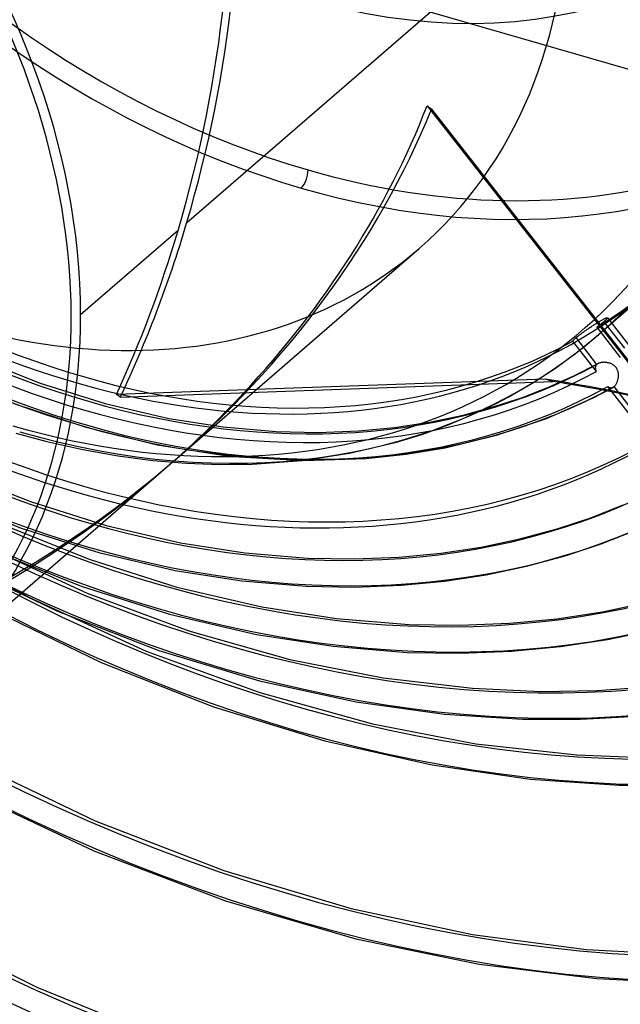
# Model space of a CAD drawing. Header units: millimetres. Extents: x -240 to 234, y -303 to 298.
# Tile 43 of 77: x 4 to 47, y -92 to -22. Entities that reach past the tile are written whole.
import ezdxf

# ---------------------------------------------------------------- set-up
doc = ezdxf.new("R2010")
doc.units = ezdxf.units.MM
doc.layers.add('MAIN-1', color=7, linetype='Continuous')
doc.layers.add('MAIN-2', color=7, linetype='Continuous')

msp = doc.modelspace()

# ---------------------------------------------------------------- linework, layer by layer
at = {"layer": 'MAIN-1'}
for p, q in [((15.662, -36.811), (8.676, -42.861)), ((42.004, -47.456), (11.243, -48.571)), ((11.521, -48.76), (42.566, -47.635)), ((42.566, -47.635), (42.004, -47.456)), ((-1.972, -68.348), (14.818, -53.807))]:
    msp.add_line(p, q, dxfattribs=at)
for centre, major_axis, ratio, start_param, end_param in [((-0.5, -0.433), (139.441, -161.013), 0.75, 0.713724, 3.45689), ((-5.75, -4.98), (-132.567, 153.076), 0.75, -2.427868, -0.857072), ((-50, -43.301), (-132.567, 153.076), 0.75, -3.141592, -0.857072), ((-50, -43.301), (131.913, -152.32), 0.75, 0, 2.284521), ((-22.309, -19.32), (-10.515, -60.849), 0.664338, 1.39549, 2.48607), ((-34.95, -30.268), (-32.978, 38.08), 0.75, -2.427868, -0.857072), ((-35.2, -30.484), (-32.651, 37.702), 0.75, 2.683771, 5.426113), ((-22.309, -19.32), (-10.515, -60.849), 0.664338, 1.187214, 1.39549), ((-34.95, -30.268), (-32.978, 38.08), 0.75, -3.141593, -2.427868), ((-1.945, -251.822), (63.688, 199.648), 0.807621, 0, 0.119872), ((-1.383, -252.001), (63.688, 199.648), 0.807621, 0.001742, 0.119872), ((-48.739, -42.21), (63.532, -10.978), 0.170728, 0.353077, 0.366595), ((-22.309, -19.32), (54.279, 30.115), 0.802182, -1.322517, -1.187458)]:
    msp.add_ellipse(centre, major_axis=major_axis, ratio=ratio, start_param=start_param, end_param=end_param, dxfattribs=at)
at = {"layer": 'MAIN-2'}
for p, q in [((-6.381, -9.517), (77.381, -33.697)), ((43.626, -12.594), (16.28, -36.276)), ((33.54, -27.847), (50.153, -49.084)), ((33.852, -28.084), (50.305, -49.118)), ((15.437, -53.271), (32.978, -38.08)), ((49.919, -40.735), (45.852, -44.257)), ((46.332, -43.096), (46.359, -43.084)), ((46.359, -43.084), (46.383, -43.074)), ((46.383, -43.074), (46.405, -43.066)), ((46.405, -43.066), (46.423, -43.061)), ((46.423, -43.061), (46.439, -43.057)), ((46.439, -43.057), (46.452, -43.055)), ((46.452, -43.055), (46.462, -43.054)), ((46.462, -43.054), (46.47, -43.056)), ((46.472, -43.085), (46.465, -43.098)), ((46.47, -43.056), (46.475, -43.06)), ((46.476, -43.074), (46.472, -43.085)), ((46.475, -43.06), (46.477, -43.066)), ((46.475, -43.06), (48.492, -45.659)), ((46.477, -43.066), (46.476, -43.074)), ((45.15, -43.808), (45.208, -43.769)), ((45.208, -43.769), (45.268, -43.729)), ((45.268, -43.729), (45.327, -43.69)), ((45.327, -43.69), (45.387, -43.65)), ((45.387, -43.65), (45.447, -43.612)), ((45.447, -43.612), (45.507, -43.573)), ((45.507, -43.573), (45.565, -43.536)), ((45.565, -43.536), (45.623, -43.499)), ((45.623, -43.499), (45.68, -43.464)), ((45.68, -43.464), (45.736, -43.43)), ((45.772, -43.703), (45.719, -43.744)), ((45.719, -43.744), (47.404, -45.915)), ((45.736, -43.43), (45.79, -43.396)), ((45.825, -43.663), (45.772, -43.703)), ((45.79, -43.396), (45.843, -43.365)), ((45.876, -43.623), (45.825, -43.663)), ((45.843, -43.365), (45.894, -43.334)), ((45.925, -43.584), (45.876, -43.623)), ((45.894, -43.334), (45.942, -43.306)), ((45.973, -43.546), (45.925, -43.584)), ((45.942, -43.306), (45.989, -43.278)), ((46.019, -43.509), (45.973, -43.546)), ((45.989, -43.278), (46.034, -43.253)), ((46.063, -43.473), (46.019, -43.509)), ((46.034, -43.253), (46.077, -43.228)), ((46.106, -43.438), (46.063, -43.473)), ((46.077, -43.228), (46.119, -43.205)), ((46.145, -43.405), (46.106, -43.438)), ((46.119, -43.205), (46.16, -43.183)), ((46.183, -43.373), (46.145, -43.405)), ((46.16, -43.183), (46.199, -43.162)), ((46.218, -43.343), (46.183, -43.373)), ((46.199, -43.162), (46.235, -43.143)), ((46.255, -43.311), (46.218, -43.343)), ((46.218, -43.343), (47.701, -45.253)), ((46.235, -43.143), (46.27, -43.125)), ((46.289, -43.281), (46.255, -43.311)), ((46.27, -43.125), (46.302, -43.11)), ((46.321, -43.251), (46.289, -43.281)), ((46.302, -43.11), (46.332, -43.096)), ((46.35, -43.224), (46.321, -43.251)), ((46.377, -43.198), (46.35, -43.224)), ((46.401, -43.173), (46.377, -43.198)), ((46.422, -43.151), (46.401, -43.173)), ((46.44, -43.131), (46.422, -43.151)), ((46.454, -43.114), (46.44, -43.131)), ((46.465, -43.098), (46.454, -43.114)), ((44.198, -44.521), (44.235, -44.489)), ((44.235, -44.489), (44.271, -44.458)), ((45.722, -46.405), (44.235, -44.489)), ((44.271, -44.458), (44.309, -44.426)), ((44.309, -44.426), (44.35, -44.392)), ((44.332, -45.503), (45.853, -44.257)), ((44.35, -44.392), (44.393, -44.358)), ((44.393, -44.358), (44.439, -44.321)), ((44.439, -44.321), (44.486, -44.284)), ((44.486, -44.284), (44.536, -44.246)), ((44.536, -44.246), (44.587, -44.207)), ((44.587, -44.207), (44.64, -44.168)), ((44.64, -44.168), (44.694, -44.128)), ((44.694, -44.128), (44.75, -44.087)), ((44.75, -44.087), (44.806, -44.047)), ((44.806, -44.047), (44.863, -44.006)), ((44.863, -44.006), (44.92, -43.966)), ((44.92, -43.966), (44.978, -43.926)), ((44.978, -43.926), (45.035, -43.886)), ((45.035, -43.886), (45.092, -43.847)), ((45.092, -43.847), (45.15, -43.808)), ((43.994, -44.741), (44.004, -44.724)), ((45.683, -46.918), (43.994, -44.741)), ((44.004, -44.724), (44.017, -44.705)), ((44.017, -44.705), (44.034, -44.684)), ((44.034, -44.684), (44.054, -44.661)), ((44.054, -44.661), (44.077, -44.636)), ((44.077, -44.636), (44.103, -44.61)), ((44.103, -44.61), (44.132, -44.581)), ((44.132, -44.581), (44.164, -44.552)), ((44.164, -44.552), (44.198, -44.521)), ((1.04, -45.879), (5.764, -47.752)), ((42.744, -46.666), (44.332, -45.503)), ((44.066, -47.236), (45.804, -46.349)), ((45.609, -46.623), (45.608, -46.65)), ((45.612, -46.595), (45.609, -46.623)), ((45.618, -46.569), (45.612, -46.595)), ((45.626, -46.543), (45.618, -46.569)), ((45.636, -46.518), (45.626, -46.543)), ((45.649, -46.493), (45.636, -46.518)), ((45.663, -46.47), (45.649, -46.493)), ((45.681, -46.447), (45.663, -46.47)), ((45.7, -46.426), (45.681, -46.447)), ((45.722, -46.405), (45.7, -46.426)), ((45.734, -46.395), (45.722, -46.405)), ((45.748, -46.385), (45.734, -46.395)), ((45.761, -46.375), (45.748, -46.385)), ((45.776, -46.366), (45.761, -46.375)), ((45.79, -46.357), (45.776, -46.366)), ((45.806, -46.348), (45.79, -46.357)), ((45.846, -46.328), (45.806, -46.348)), ((45.89, -46.311), (45.846, -46.328)), ((45.937, -46.296), (45.89, -46.311)), ((45.987, -46.283), (45.937, -46.296)), ((46.039, -46.273), (45.987, -46.283)), ((46.092, -46.265), (46.039, -46.273)), ((46.147, -46.26), (46.092, -46.265)), ((46.203, -46.258), (46.147, -46.26)), ((46.26, -46.258), (46.203, -46.258)), ((46.318, -46.26), (46.26, -46.258)), ((46.376, -46.266), (46.318, -46.26)), ((46.435, -46.273), (46.376, -46.266)), ((46.493, -46.283), (46.435, -46.273)), ((46.551, -46.296), (46.493, -46.283)), ((46.608, -46.311), (46.551, -46.296)), ((46.664, -46.329), (46.608, -46.311)), ((46.718, -46.35), (46.664, -46.329)), ((46.772, -46.373), (46.718, -46.35)), ((46.824, -46.399), (46.772, -46.373)), ((46.875, -46.427), (46.824, -46.399)), ((46.924, -46.459), (46.875, -46.427)), ((46.971, -46.495), (46.924, -46.459)), ((47.016, -46.533), (46.971, -46.495)), ((47.057, -46.574), (47.016, -46.533)), ((47.095, -46.618), (47.057, -46.574)), ((47.129, -46.665), (47.095, -46.618)), ((41.085, -47.749), (42.744, -46.666)), ((42.258, -48.044), (44.066, -47.236)), ((45.608, -46.65), (45.609, -46.678)), ((45.609, -46.678), (45.612, -46.707)), ((45.612, -46.707), (45.617, -46.736)), ((45.617, -46.736), (45.624, -46.766)), ((45.624, -46.766), (45.632, -46.795)), ((45.632, -46.795), (45.643, -46.826)), ((45.643, -46.826), (45.655, -46.856)), ((45.655, -46.856), (45.668, -46.887)), ((45.668, -46.887), (45.683, -46.918)), ((47.16, -46.714), (47.129, -46.665)), ((47.187, -46.766), (47.16, -46.714)), ((47.211, -46.82), (47.187, -46.766)), ((47.23, -46.875), (47.211, -46.82)), ((47.246, -46.931), (47.23, -46.875)), ((47.258, -46.989), (47.246, -46.931)), ((47.266, -47.046), (47.258, -46.989)), ((47.263, -47.342), (47.269, -47.283)), ((47.271, -47.105), (47.266, -47.046)), ((47.269, -47.283), (47.273, -47.223)), ((47.273, -47.164), (47.271, -47.105)), ((47.273, -47.223), (47.273, -47.164)), ((5.764, -47.752), (10.43, -49.216)), ((39.353, -48.749), (41.085, -47.749)), ((46.516, -47.992), (46.541, -48.011)), ((49.567, -51.923), (46.516, -47.992)), ((46.541, -48.011), (46.565, -48.028)), ((46.565, -48.028), (46.59, -48.043)), ((46.913, -48.038), (46.925, -48.03)), ((46.925, -48.03), (46.937, -48.021)), ((46.937, -48.021), (46.949, -48.012)), ((46.949, -48.012), (46.961, -48.002)), ((46.961, -48.002), (46.992, -47.973)), ((51.914, -54.385), (46.961, -48.002)), ((46.992, -47.973), (47.021, -47.941)), ((47.021, -47.941), (47.05, -47.905)), ((47.05, -47.905), (47.077, -47.866)), ((47.077, -47.866), (47.104, -47.824)), ((47.104, -47.824), (47.129, -47.778)), ((47.129, -47.778), (47.152, -47.73)), ((47.152, -47.73), (47.174, -47.68)), ((47.174, -47.68), (47.194, -47.627)), ((47.194, -47.627), (47.212, -47.573)), ((47.212, -47.573), (47.228, -47.517)), ((47.228, -47.517), (47.242, -47.459)), ((47.242, -47.459), (47.254, -47.401)), ((47.254, -47.401), (47.263, -47.342)), ((40.379, -48.772), (42.258, -48.044)), ((45.45, -48.803), (46.889, -48.053)), ((46.59, -48.043), (46.615, -48.056)), ((46.615, -48.056), (46.639, -48.067)), ((46.639, -48.067), (46.664, -48.076)), ((46.664, -48.076), (46.689, -48.083)), ((46.689, -48.083), (46.714, -48.087)), ((46.714, -48.087), (46.739, -48.09)), ((46.739, -48.09), (46.764, -48.09)), ((46.764, -48.09), (46.789, -48.087)), ((46.789, -48.087), (46.814, -48.082)), ((46.814, -48.082), (46.839, -48.075)), ((46.839, -48.075), (46.864, -48.065)), ((46.864, -48.065), (46.889, -48.053)), ((46.889, -48.053), (46.901, -48.046)), ((46.901, -48.046), (46.913, -48.038)), ((3.88, -49.209), (8.965, -50.897)), ((10.43, -49.216), (14.996, -50.278)), ((36.117, -50.042), (38.429, -49.415)), ((36.794, -50.013), (38.486, -49.204)), ((38.429, -49.415), (40.379, -48.772)), ((38.486, -49.204), (39.353, -48.749)), ((42.095, -50.282), (45.45, -48.803)), ((33.709, -50.549), (36.117, -50.042)), ((35.04, -50.747), (36.794, -50.013)), ((14.996, -50.278), (18.914, -50.893)), ((31.207, -50.93), (33.709, -50.549)), ((33.223, -51.404), (35.04, -50.747)), ((38.515, -51.491), (42.095, -50.282)), ((4.023, -51.34), (6.256, -51.939)), ((8.965, -50.897), (14.159, -52.167)), ((18.914, -50.893), (22.705, -51.221)), ((22.705, -51.221), (25.709, -51.286)), ((25.709, -51.286), (28.609, -51.178)), ((28.609, -51.178), (31.207, -50.93)), ((31.341, -51.982), (33.223, -51.404)), ((34.832, -52.387), (38.515, -51.491)), ((6.256, -51.939), (8.828, -52.517)), ((14.159, -52.167), (19.201, -52.956)), ((27.964, -52.779), (31.341, -51.982)), ((8.828, -52.517), (11.36, -52.966)), ((11.36, -52.966), (13.845, -53.291)), ((19.201, -52.956), (20.041, -53.044)), ((24.554, -53.298), (27.964, -52.779)), ((29.152, -53.159), (32.046, -52.853)), ((32.046, -52.853), (34.832, -52.387)), ((13.845, -53.291), (16.279, -53.496)), ((16.279, -53.496), (18.657, -53.584)), ((18.657, -53.584), (20.974, -53.559)), ((20.041, -53.044), (24.703, -53.299)), ((20.974, -53.559), (24.554, -53.298)), ((24.703, -53.299), (29.152, -53.159)), ((-0.427, -54.057), (5.076, -56.252)), ((-1.249, -55.897), (4.395, -58.149)), ((5.076, -56.252), (10.513, -57.965)), ((45.291, -57.404), (47.617, -56.487)), ((3.074, -57.892), (9.367, -60.415)), ((42.868, -58.208), (45.291, -57.404)), ((4.395, -58.149), (9.979, -59.908)), ((10.513, -57.965), (15.833, -59.205)), ((40.199, -58.932), (42.868, -58.208)), ((46.033, -59.278), (48.514, -58.295)), ((-2.394, -59.068), (5, -63.133)), ((15.833, -59.205), (20.468, -59.928)), ((37.421, -59.517), (40.199, -58.932)), ((43.451, -60.137), (46.033, -59.278)), ((1.662, -59.378), (9.145, -62.831)), ((2.286, -59.746), (8.708, -62.319)), ((9.979, -59.908), (15.452, -61.183)), ((20.468, -59.928), (24.951, -60.303)), ((31.535, -60.242), (34.533, -59.957)), ((34.533, -59.957), (37.421, -59.517)), ((-0.457, -60.555), (6.967, -64.098)), ((9.367, -60.415), (15.585, -62.381)), ((24.951, -60.303), (28.299, -60.366)), ((28.299, -60.366), (31.535, -60.242)), ((40.671, -60.891), (43.451, -60.137)), ((15.452, -61.183), (20.234, -61.93)), ((37.78, -61.5), (40.671, -60.891)), ((20.234, -61.93), (24.866, -62.317)), ((31.671, -62.253), (34.78, -61.957)), ((34.78, -61.957), (37.78, -61.5)), ((8.708, -62.319), (15.062, -64.327)), ((9.145, -62.831), (16.45, -65.532)), ((15.585, -62.381), (21.669, -63.801)), ((24.866, -62.317), (28.323, -62.381)), ((28.323, -62.381), (31.671, -62.253)), ((5, -63.133), (13.378, -66.976)), ((46.132, -64.155), (49.282, -63.491)), ((1.992, -63.851), (10.158, -67.799)), ((6.967, -64.098), (14.28, -66.931)), ((21.669, -63.801), (27.043, -64.636)), ((42.859, -64.653), (46.132, -64.155)), ((15.062, -64.327), (21.289, -65.78)), ((27.043, -64.636), (32.238, -65.057)), ((35.909, -65.116), (39.462, -64.977)), ((39.462, -64.977), (42.859, -64.653)), ((16.45, -65.532), (23.694, -67.573)), ((32.238, -65.057), (35.909, -65.116)), ((46.492, -66.138), (49.753, -65.45)), ((21.289, -65.78), (26.787, -66.634)), ((43.106, -66.653), (46.492, -66.138)), ((13.378, -66.976), (21.529, -69.958)), ((14.28, -66.931), (21.518, -69.11)), ((26.787, -66.634), (32.111, -67.068)), ((32.111, -67.068), (35.913, -67.131)), ((35.913, -67.131), (39.597, -66.987)), ((39.597, -66.987), (43.106, -66.653)), ((10.158, -67.799), (18.22, -70.973)), ((23.694, -67.573), (30.377, -68.898)), ((21.518, -69.11), (28.441, -70.618)), ((30.377, -68.898), (36.804, -69.642)), ((36.804, -69.642), (41.671, -69.866)), ((41.671, -69.866), (45.748, -69.802)), ((45.748, -69.802), (49.726, -69.514)), ((21.529, -69.958), (29.609, -72.196)), ((28.441, -70.618), (34.79, -71.492)), ((18.22, -70.973), (26.194, -73.424)), ((34.79, -71.492), (40.384, -71.855)), ((40.384, -71.855), (44.556, -71.861)), ((44.556, -71.861), (48.607, -71.64)), ((29.609, -72.196), (37.039, -73.628)), ((26.194, -73.424), (33.903, -75.148)), ((37.039, -73.628), (44.29, -74.417)), ((0.233, -74.636), (9.715, -79.164)), ((44.29, -74.417), (49.463, -74.621)), ((33.903, -75.148), (40.928, -76.155)), ((40.928, -76.155), (47.326, -76.596)), ((-0.11, -76.728), (9.614, -81.312)), ((47.326, -76.596), (51.829, -76.618)), ((9.715, -79.164), (18.958, -82.729)), ((9.614, -81.312), (19.067, -84.893)), ((18.958, -82.729), (28.097, -85.452)), ((19.067, -84.893), (28.431, -87.612)), ((28.097, -85.452), (36.807, -87.311)), ((-4.767, -85.985), (5.534, -91.09)), ((36.807, -87.311), (44.986, -88.378)), ((28.431, -87.612), (37.266, -89.431)), ((44.986, -88.378), (51.783, -88.769)), ((37.266, -89.431), (45.725, -90.461)), ((5.534, -91.09), (15.826, -95.266)), ((45.725, -90.461), (52.309, -90.794))]:
    msp.add_line(p, q, dxfattribs=at)
for centre, major_axis, ratio, start_param, end_param in [((0, 0), (-138.787, 160.257), 0.75, -2.427868, 0.713724), ((-5.25, -4.547), (-131.913, 152.32), 0.75, -2.427868, -0.857072), ((25, 21.651), (40.898, -47.225), 0.75, 2.284521, 5.426113), ((25, 21.651), (40.898, -47.225), 0.75, -0.857072, 2.284521), ((0, 0), (-138.787, 160.257), 0.75, 0.713724, 3.855317), ((-0.5, -0.433), (139.441, -161.013), 0.75, -2.427868, -0.315297), ((24.5, 21.218), (41.553, -47.981), 0.75, -2.427868, -0.857072), ((25, 21.651), (-31.659, 36.557), 0.75, 0.713724, 3.141578), ((3.8, 3.291), (-40.898, 47.225), 0.75, 2.284521, 4.69291), ((-21.691, -18.785), (-10.515, -60.849), 0.664338, 1.39549, 2.471257), ((8.367, 7.246), (-41.553, 47.981), 0.75, 0.713724, 3.141578), ((8.367, 7.246), (-47.489, 54.835), 0.75, 0.803149, 3.05305), ((30.25, 26.197), (31.659, -36.557), 0.75, -0.857072, 0.713724), ((0, 0), (32.978, -38.08), 0.75, -2.427868, -0.000014), ((24.5, 21.218), (41.553, -47.981), 0.75, -0.857072, 0.713724), ((4.3, 3.724), (41.553, -47.981), 0.75, -0.857072, 0.713724), ((0, 0), (32.978, -38.08), 0.75, -0.000014, 0.713724), ((8.872, 7.683), (41.553, -47.981), 0.75, -1.550201, -0.163943), ((9.244, 8.006), (43.135, -49.809), 0.75, -1.550598, -0.163546), ((8.872, 7.683), (-43.351, 50.058), 0.75, 1.587553, 2.981489), ((8.872, 7.683), (44.239, -51.082), 0.75, -1.555818, -0.158326), ((9.244, 8.006), (-44.455, 51.332), 0.75, 1.588261, 2.98078), ((-21.691, -18.785), (54.279, 30.115), 0.802182, -1.323175, -0.781661), ((-22.309, -19.32), (54.279, 30.115), 0.802182, -1.187458, -0.766847), ((11.053, 9.572), (30.16, -40.516), 0.167119, -0.53531, -0.520496), ((8.872, 7.683), (47.489, -54.835), 0.75, -1.561761, -0.152382), ((14.244, 12.336), (56.327, -65.041), 0.75, -1.575179, -0.138965), ((24.244, 20.996), (69.518, -80.272), 0.75, -1.587803, -0.198146), ((19.244, 16.666), (62.922, -72.656), 0.75, -1.582144, -0.159161), ((9.244, 8.006), (49.731, -57.425), 0.75, -1.56281, -0.151334), ((24.244, 20.996), (-70.837, 81.796), 0.75, 1.555018, 3.014024), ((19.244, 16.666), (-64.241, 74.18), 0.75, 1.559567, 3.009475), ((14.244, 12.336), (-57.646, 66.564), 0.75, 1.566562, 3.00248), ((9.244, 8.006), (-51.05, 58.948), 0.75, 1.575386, 2.993655), ((24.5, -32.885), (0.277, 0.961), 0.433013, -2.55359, -0.982794), ((-21.691, -18.785), (-10.515, -60.849), 0.664338, 1.173696, 1.39549), ((24.244, 20.996), (79.807, -92.153), 0.75, -1.592863, -0.137336), ((24.244, 20.996), (-81.126, 93.677), 0.75, 1.547922, 3.021119), ((8.872, 7.683), (41.553, -47.981), 0.75, -0.122414, -0.020933), ((24.244, 20.996), (90.096, -104.034), 0.75, -1.598532, -0.115612), ((24.244, 20.996), (-91.416, 105.558), 0.75, 1.542426, 3.026615), ((24.244, 20.996), (-101.705, 117.438), 0.75, 1.538043, 3.030999), ((-21.691, -18.785), (54.279, 30.115), 0.802182, -2.079221, -1.323175), ((-22.309, -19.32), (54.279, 30.115), 0.802182, -2.065704, -1.322517), ((24.244, 20.996), (-111.994, 129.319), 0.75, 1.534466, 3.034576), ((24.244, 20.996), (-122.283, 141.2), 0.75, 1.531491, 3.037551), ((24.244, 20.996), (-132.572, 153.081), 0.75, 1.528254, 3.040788), ((19.244, 16.666), (-139.168, 160.697), 0.75, 1.526866, 3.042175), ((14.244, 12.336), (-145.764, 168.313), 0.75, 1.524823, 3.044218)]:
    msp.add_ellipse(centre, major_axis=major_axis, ratio=ratio, start_param=start_param, end_param=end_param, dxfattribs=at)

doc.saveas('drawing.dxf')
